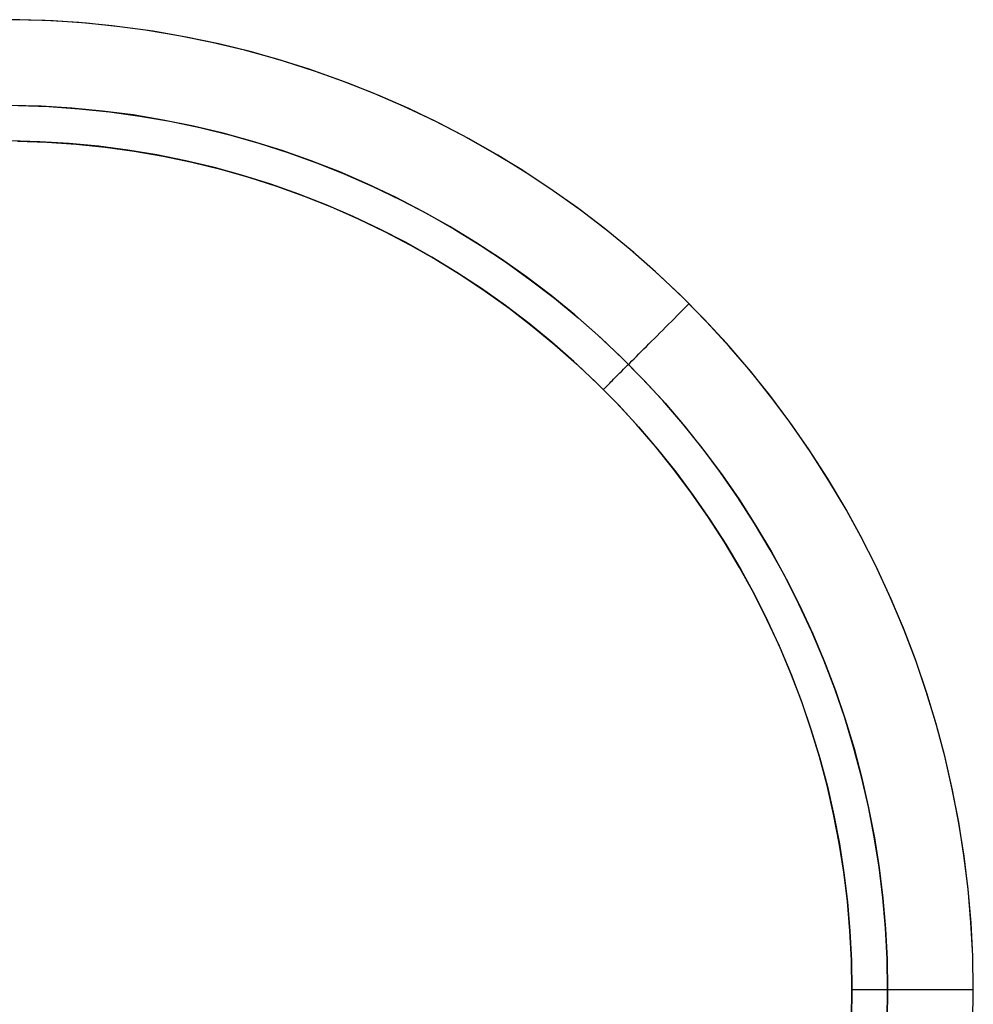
# Model space of a CAD drawing. Header units: millimetres. Extents: x -299 to -179, y 76 to 121.
# Tile 58 of 69: x -203.69 to -201.72, y 114.94 to 116.97. Entities that reach past the tile are written whole.
import ezdxf

# ---------------------------------------------------------------- set-up
doc = ezdxf.new("R2010")
doc.units = ezdxf.units.MM
doc.header["$MEASUREMENT"] = 0
doc.layers.add('Predefinito', color=7, linetype='Continuous', true_color=0x000000)

msp = doc.modelspace()

# ---------------------------------------------------------------- linework, layer by layer
at = {"layer": 'Predefinito'}
for p, q in [((-203.6896, 116.9652, -1.7014), (-203.7587, 116.9652, -1.7014)), ((-203.6374, 116.9636, -1), (-203.7068, 116.9654, -1)), ((-203.6206, 116.9628, -1.7014), (-203.6896, 116.9652, -1.7014)), ((-203.5681, 116.9594, -1), (-203.6374, 116.9636, -1)), ((-203.5518, 116.958, -1.7014), (-203.6206, 116.9628, -1.7014)), ((-203.499, 116.9527, -1), (-203.5681, 116.9594, -1)), ((-203.4831, 116.9509, -1.7014), (-203.5518, 116.958, -1.7014)), ((-203.4302, 116.9437, -1), (-203.499, 116.9527, -1)), ((-203.4147, 116.9414, -1.7014), (-203.4831, 116.9509, -1.7014)), ((-203.3617, 116.9323, -1), (-203.4302, 116.9437, -1)), ((-203.3467, 116.9295, -1.7014), (-203.4147, 116.9414, -1.7014)), ((-203.2936, 116.9186, -1), (-203.3617, 116.9323, -1)), ((-203.2791, 116.9153, -1.7014), (-203.3467, 116.9295, -1.7014)), ((-203.2261, 116.9024, -1), (-203.2936, 116.9186, -1)), ((-203.2121, 116.8988, -1.7014), (-203.2791, 116.9153, -1.7014)), ((-203.1592, 116.884, -1), (-203.2261, 116.9024, -1)), ((-203.1457, 116.88, -1.7014), (-203.2121, 116.8988, -1.7014)), ((-203.0929, 116.8632, -1), (-203.1592, 116.884, -1)), ((-203.0799, 116.8588, -1.7014), (-203.1457, 116.88, -1.7014)), ((-203.0275, 116.8402, -1), (-203.0929, 116.8632, -1)), ((-203.015, 116.8355, -1.7014), (-203.0799, 116.8588, -1.7014)), ((-202.9628, 116.8149, -1), (-203.0275, 116.8402, -1)), ((-202.9508, 116.8099, -1.7014), (-203.015, 116.8355, -1.7014)), ((-202.8991, 116.7873, -1), (-202.9628, 116.8149, -1)), ((-202.8876, 116.7821, -1.7014), (-202.9508, 116.8099, -1.7014)), ((-203.6451, 116.787, -1.0732), (-203.7083, 116.7886, -1.0732)), ((-203.6927, 116.7884, -1.6282), (-203.6298, 116.7862, -1.6282)), ((-203.5819, 116.7831, -1.0732), (-203.6451, 116.787, -1.0732)), ((-203.6298, 116.7862, -1.6282), (-203.567, 116.7819, -1.6282)), ((-203.5189, 116.7771, -1.0732), (-203.5819, 116.7831, -1.0732)), ((-203.567, 116.7819, -1.6282), (-203.5044, 116.7754, -1.6282)), ((-203.4561, 116.7689, -1.0732), (-203.5189, 116.7771, -1.0732)), ((-203.5044, 116.7754, -1.6282), (-203.4421, 116.7667, -1.6282)), ((-202.8363, 116.7576, -1), (-202.8991, 116.7873, -1)), ((-202.8254, 116.7521, -1.7014), (-202.8876, 116.7821, -1.7014)), ((-203.3937, 116.7585, -1.0732), (-203.4561, 116.7689, -1.0732)), ((-203.4421, 116.7667, -1.6282), (-203.3801, 116.7559, -1.6282)), ((-203.3317, 116.7459, -1.0732), (-203.3937, 116.7585, -1.0732)), ((-203.3801, 116.7559, -1.6282), (-203.3185, 116.743, -1.6282)), ((-202.7747, 116.7257, -1), (-202.8363, 116.7576, -1)), ((-203.2701, 116.7312, -1.0732), (-203.3317, 116.7459, -1.0732)), ((-203.3185, 116.743, -1.6282), (-203.2573, 116.7279, -1.6282)), ((-202.7643, 116.7201, -1.7014), (-202.8254, 116.7521, -1.7014)), ((-203.6482, 116.7138, -1.25), (-203.709, 116.7154, -1.25)), ((-203.6482, 116.7138, -1.4494), (-203.709, 116.7154, -1.4494)), ((-203.694, 116.7152, -1.4514), (-203.6336, 116.7131, -1.4514)), ((-203.5876, 116.7101, -1.25), (-203.6482, 116.7138, -1.25)), ((-203.5876, 116.7101, -1.4494), (-203.6482, 116.7138, -1.4494)), ((-203.6336, 116.7131, -1.4514), (-203.5733, 116.7089, -1.4514)), ((-203.2091, 116.7144, -1.0732), (-203.2701, 116.7312, -1.0732)), ((-203.2573, 116.7279, -1.6282), (-203.1968, 116.7107, -1.6282)), ((-203.1487, 116.6955, -1.0732), (-203.2091, 116.7144, -1.0732)), ((-202.7142, 116.6917, -1), (-202.7747, 116.7257, -1)), ((-202.7043, 116.6859, -1.7014), (-202.7643, 116.7201, -1.7014)), ((-203.5271, 116.7043, -1.25), (-203.5876, 116.7101, -1.25)), ((-203.5271, 116.7043, -1.4494), (-203.5876, 116.7101, -1.4494)), ((-203.5733, 116.7089, -1.4514), (-203.5132, 116.7027, -1.4514)), ((-203.4669, 116.6964, -1.25), (-203.5271, 116.7043, -1.25)), ((-203.4669, 116.6964, -1.4494), (-203.5271, 116.7043, -1.4494)), ((-203.5132, 116.7027, -1.4514), (-203.4534, 116.6944, -1.4514)), ((-203.407, 116.6865, -1.25), (-203.4669, 116.6964, -1.25)), ((-203.407, 116.6865, -1.4494), (-203.4669, 116.6964, -1.4494)), ((-203.4534, 116.6944, -1.4514), (-203.3939, 116.684, -1.4514)), ((-203.1968, 116.7107, -1.6282), (-203.1369, 116.6915, -1.6282)), ((-203.089, 116.6745, -1.0732), (-203.1487, 116.6955, -1.0732)), ((-202.6549, 116.6556, -1), (-202.7142, 116.6917, -1)), ((-203.3475, 116.6744, -1.25), (-203.407, 116.6865, -1.25)), ((-203.3475, 116.6744, -1.4494), (-203.407, 116.6865, -1.4494)), ((-203.3939, 116.684, -1.4514), (-203.3347, 116.6716, -1.4514)), ((-203.2884, 116.6603, -1.25), (-203.3475, 116.6744, -1.25)), ((-203.2884, 116.6603, -1.4494), (-203.3475, 116.6744, -1.4494)), ((-203.3347, 116.6716, -1.4514), (-203.2761, 116.6571, -1.4514)), ((-203.1369, 116.6915, -1.6282), (-203.0776, 116.6702, -1.6282)), ((-203.0301, 116.6514, -1.0732), (-203.089, 116.6745, -1.0732)), ((-202.6455, 116.6497, -1.7014), (-202.7043, 116.6859, -1.7014)), ((-203.2298, 116.6442, -1.25), (-203.2884, 116.6603, -1.25)), ((-203.2298, 116.6442, -1.4494), (-203.2884, 116.6603, -1.4494)), ((-203.2761, 116.6571, -1.4514), (-203.218, 116.6406, -1.4514)), ((-203.0776, 116.6702, -1.6282), (-203.0192, 116.6469, -1.6282)), ((-202.972, 116.6263, -1.0732), (-203.0301, 116.6514, -1.0732)), ((-202.5968, 116.6175, -1), (-202.6549, 116.6556, -1)), ((-203.1718, 116.626, -1.25), (-203.2298, 116.6442, -1.25)), ((-203.1718, 116.626, -1.4494), (-203.2298, 116.6442, -1.4494)), ((-203.218, 116.6406, -1.4514), (-203.1605, 116.6222, -1.4514)), ((-203.0192, 116.6469, -1.6282), (-202.9616, 116.6215, -1.6282)), ((-202.588, 116.6114, -1.7014), (-202.6455, 116.6497, -1.7014)), ((-203.1145, 116.6058, -1.25), (-203.1718, 116.626, -1.25)), ((-203.1145, 116.6058, -1.4494), (-203.1718, 116.626, -1.4494)), ((-203.1605, 116.6222, -1.4514), (-203.1036, 116.6017, -1.4514)), ((-202.9148, 116.5992, -1.0732), (-202.972, 116.6263, -1.0732)), ((-202.9616, 116.6215, -1.6282), (-202.9049, 116.5942, -1.6282)), ((-202.5402, 116.5773, -1), (-202.5968, 116.6175, -1)), ((-202.5319, 116.5712, -1.7014), (-202.588, 116.6114, -1.7014)), ((-203.058, 116.5837, -1.25), (-203.1145, 116.6058, -1.25)), ((-203.058, 116.5837, -1.4494), (-203.1145, 116.6058, -1.4494)), ((-203.1036, 116.6017, -1.4514), (-203.0475, 116.5793, -1.4514)), ((-202.8586, 116.5701, -1.0732), (-202.9148, 116.5992, -1.0732)), ((-202.9049, 116.5942, -1.6282), (-202.8491, 116.565, -1.6282)), ((-203.0022, 116.5596, -1.25), (-203.058, 116.5837, -1.25)), ((-203.0022, 116.5596, -1.4494), (-203.058, 116.5837, -1.4494)), ((-203.0475, 116.5793, -1.4514), (-202.9922, 116.555, -1.4514)), ((-202.8034, 116.5391, -1.0732), (-202.8586, 116.5701, -1.0732)), ((-202.485, 116.5353, -1), (-202.5402, 116.5773, -1)), ((-202.4772, 116.5291, -1.7014), (-202.5319, 116.5712, -1.7014)), ((-202.9473, 116.5336, -1.25), (-203.0022, 116.5596, -1.25)), ((-202.9473, 116.5336, -1.4494), (-203.0022, 116.5596, -1.4494)), ((-202.9922, 116.555, -1.4514), (-202.9378, 116.5288, -1.4514)), ((-202.8491, 116.565, -1.6282), (-202.7944, 116.5338, -1.6282)), ((-202.8934, 116.5057, -1.25), (-202.9473, 116.5336, -1.25)), ((-202.8934, 116.5057, -1.4494), (-202.9473, 116.5336, -1.4494)), ((-202.7494, 116.5062, -1.0732), (-202.8034, 116.5391, -1.0732)), ((-202.7944, 116.5338, -1.6282), (-202.7409, 116.5008, -1.6282)), ((-202.4312, 116.4913, -1), (-202.485, 116.5353, -1)), ((-202.9378, 116.5288, -1.4514), (-202.8843, 116.5007, -1.4514)), ((-202.424, 116.4851, -1.7014), (-202.4772, 116.5291, -1.7014)), ((-202.8404, 116.4759, -1.25), (-202.8934, 116.5057, -1.25)), ((-202.8404, 116.4759, -1.4494), (-202.8934, 116.5057, -1.4494)), ((-202.8843, 116.5007, -1.4514), (-202.8318, 116.4708, -1.4514)), ((-202.6965, 116.4714, -1.0732), (-202.7494, 116.5062, -1.0732)), ((-202.7409, 116.5008, -1.6282), (-202.6885, 116.4659, -1.6282)), ((-202.379, 116.4455, -1), (-202.4312, 116.4913, -1)), ((-202.7885, 116.4443, -1.25), (-202.8404, 116.4759, -1.25)), ((-202.7885, 116.4443, -1.4494), (-202.8404, 116.4759, -1.4494)), ((-202.8318, 116.4708, -1.4514), (-202.7804, 116.4391, -1.4514)), ((-202.6448, 116.4349, -1.0732), (-202.6965, 116.4714, -1.0732)), ((-202.3723, 116.4394, -1.7014), (-202.424, 116.4851, -1.7014)), ((-202.6885, 116.4659, -1.6282), (-202.6373, 116.4293, -1.6282)), ((-202.7378, 116.411, -1.25), (-202.7885, 116.4443, -1.25)), ((-202.7378, 116.411, -1.4494), (-202.7885, 116.4443, -1.4494)), ((-202.7804, 116.4391, -1.4514), (-202.73, 116.4057, -1.4514)), ((-202.5945, 116.3965, -1.0732), (-202.6448, 116.4349, -1.0732)), ((-202.6373, 116.4293, -1.6282), (-202.5874, 116.3909, -1.6282)), ((-202.3285, 116.398, -1), (-202.379, 116.4455, -1)), ((-202.3222, 116.3918, -1.7014), (-202.3723, 116.4394, -1.7014)), ((-202.6882, 116.3759, -1.25), (-202.7378, 116.411, -1.25)), ((-202.6882, 116.3759, -1.4494), (-202.7378, 116.411, -1.4494)), ((-202.73, 116.4057, -1.4514), (-202.6809, 116.3705, -1.4514)), ((-202.5455, 116.3565, -1.0732), (-202.5945, 116.3965, -1.0732)), ((-202.5874, 116.3909, -1.6282), (-202.5389, 116.3508, -1.6282)), ((-202.2796, 116.3487, -1), (-202.3285, 116.398, -1)), ((-202.2738, 116.3426, -1.7014), (-202.3222, 116.3918, -1.7014)), ((-202.6399, 116.3391, -1.25), (-202.6882, 116.3759, -1.25)), ((-202.6399, 116.3391, -1.4494), (-202.6882, 116.3759, -1.4494)), ((-202.6809, 116.3705, -1.4514), (-202.6331, 116.3337, -1.4514)), ((-202.328, 116.3616, -1.0014), (-202.3219, 116.3677, -1.0006)), ((-202.328, 116.3616, -1.7), (-202.3219, 116.3677, -1.7008)), ((-202.3219, 116.3677, -1.0006), (-202.3157, 116.3739, -1.0002)), ((-202.3219, 116.3677, -1.7008), (-202.3157, 116.3739, -1.7013)), ((-202.3157, 116.3739, -1.0002), (-202.3095, 116.3801, -1)), ((-202.3157, 116.3739, -1.7013), (-202.3095, 116.3801, -1.7014)), ((-202.4979, 116.3147, -1.0732), (-202.5455, 116.3565, -1.0732)), ((-202.5389, 116.3508, -1.6282), (-202.4918, 116.3091, -1.6282)), ((-202.3463, 116.3433, -1.0055), (-202.3402, 116.3494, -1.0038)), ((-202.3463, 116.3433, -1.6959), (-202.3402, 116.3494, -1.6976)), ((-202.3402, 116.3494, -1.0038), (-202.3342, 116.3555, -1.0024)), ((-202.3402, 116.3494, -1.6976), (-202.3342, 116.3555, -1.699)), ((-202.3342, 116.3555, -1.0024), (-202.328, 116.3616, -1.0014)), ((-202.3342, 116.3555, -1.699), (-202.328, 116.3616, -1.7)), ((-202.2325, 116.2977, -1), (-202.2796, 116.3487, -1)), ((-202.5928, 116.3006, -1.25), (-202.6399, 116.3391, -1.25)), ((-202.5928, 116.3006, -1.4494), (-202.6399, 116.3391, -1.4494)), ((-202.6331, 116.3337, -1.4514), (-202.5865, 116.2952, -1.4514)), ((-202.3642, 116.3254, -1.0122), (-202.3583, 116.3313, -1.0097)), ((-202.3642, 116.3254, -1.6892), (-202.3583, 116.3313, -1.6917)), ((-202.3583, 116.3313, -1.0097), (-202.3523, 116.3373, -1.0074)), ((-202.3583, 116.3313, -1.6917), (-202.3523, 116.3373, -1.694)), ((-202.3523, 116.3373, -1.0074), (-202.3463, 116.3433, -1.0055)), ((-202.3523, 116.3373, -1.694), (-202.3463, 116.3433, -1.6959)), ((-202.2271, 116.2917, -1.7014), (-202.2738, 116.3426, -1.7014)), ((-202.4518, 116.2713, -1.0732), (-202.4979, 116.3147, -1.0732)), ((-202.4918, 116.3091, -1.6282), (-202.4461, 116.2657, -1.6282)), ((-202.3871, 116.3026, -1.0253), (-202.3815, 116.3082, -1.0216)), ((-202.3871, 116.3026, -1.6761), (-202.3815, 116.3082, -1.6798)), ((-202.3815, 116.3082, -1.0216), (-202.3758, 116.3138, -1.0182)), ((-202.3815, 116.3082, -1.6798), (-202.3758, 116.3138, -1.6832)), ((-202.3758, 116.3138, -1.0182), (-202.37, 116.3196, -1.0151)), ((-202.3758, 116.3138, -1.6832), (-202.37, 116.3196, -1.6863)), ((-202.37, 116.3196, -1.0151), (-202.3642, 116.3254, -1.0122)), ((-202.37, 116.3196, -1.6863), (-202.3642, 116.3254, -1.6892)), ((-202.5472, 116.2605, -1.25), (-202.5928, 116.3006, -1.25)), ((-202.5472, 116.2605, -1.4494), (-202.5928, 116.3006, -1.4494)), ((-202.5865, 116.2952, -1.4514), (-202.5413, 116.2551, -1.4514)), ((-202.4084, 116.2812, -1.0427), (-202.4032, 116.2864, -1.038)), ((-202.4084, 116.2812, -1.6587), (-202.4032, 116.2864, -1.6634)), ((-202.4032, 116.2864, -1.038), (-202.3979, 116.2917, -1.0335)), ((-202.4032, 116.2864, -1.6634), (-202.3979, 116.2917, -1.6679)), ((-202.3979, 116.2917, -1.0335), (-202.3926, 116.2971, -1.0293)), ((-202.3979, 116.2917, -1.6679), (-202.3926, 116.2971, -1.6722)), ((-202.3926, 116.2971, -1.0293), (-202.3871, 116.3026, -1.0253)), ((-202.3926, 116.2971, -1.6722), (-202.3871, 116.3026, -1.6761)), ((-202.1871, 116.2451, -1), (-202.2325, 116.2977, -1)), ((-202.1823, 116.2392, -1.7014), (-202.2271, 116.2917, -1.7014)), ((-202.4073, 116.2264, -1.0732), (-202.4518, 116.2713, -1.0732)), ((-202.4461, 116.2657, -1.6282), (-202.402, 116.2209, -1.6282)), ((-202.4279, 116.2618, -1.0642), (-202.4232, 116.2664, -1.0585)), ((-202.4279, 116.2618, -1.6372), (-202.4232, 116.2664, -1.6429)), ((-202.4232, 116.2664, -1.0585), (-202.4184, 116.2712, -1.053)), ((-202.4232, 116.2664, -1.6429), (-202.4184, 116.2712, -1.6484)), ((-202.4184, 116.2712, -1.053), (-202.4135, 116.2761, -1.0477)), ((-202.4184, 116.2712, -1.6484), (-202.4135, 116.2761, -1.6537)), ((-202.4135, 116.2761, -1.0477), (-202.4084, 116.2812, -1.0427)), ((-202.4135, 116.2761, -1.6537), (-202.4084, 116.2812, -1.6587)), ((-202.5029, 116.2189, -1.25), (-202.5472, 116.2605, -1.25)), ((-202.5029, 116.2189, -1.4494), (-202.5472, 116.2605, -1.4494)), ((-202.5413, 116.2551, -1.4514), (-202.4975, 116.2135, -1.4514)), ((-202.445, 116.2446, -1.0893), (-202.4409, 116.2487, -1.0827)), ((-202.445, 116.2446, -1.6121), (-202.4409, 116.2487, -1.6187)), ((-202.4409, 116.2487, -1.0827), (-202.4367, 116.2529, -1.0763)), ((-202.4409, 116.2487, -1.6187), (-202.4367, 116.2529, -1.6251)), ((-202.4367, 116.2529, -1.0763), (-202.4324, 116.2572, -1.0702)), ((-202.4367, 116.2529, -1.6251), (-202.4324, 116.2572, -1.6313)), ((-202.4324, 116.2572, -1.0702), (-202.4279, 116.2618, -1.0642)), ((-202.4324, 116.2572, -1.6313), (-202.4279, 116.2618, -1.6372)), ((-202.1436, 116.191, -1), (-202.1871, 116.2451, -1)), ((-202.4657, 116.2239, -1.1326), (-202.4627, 116.2269, -1.125)), ((-202.4657, 116.2239, -1.5688), (-202.4627, 116.2269, -1.5764)), ((-202.4627, 116.2269, -1.125), (-202.4595, 116.2301, -1.1175)), ((-202.4627, 116.2269, -1.5764), (-202.4595, 116.2301, -1.5839)), ((-202.4595, 116.2301, -1.1175), (-202.4561, 116.2335, -1.1102)), ((-202.4595, 116.2301, -1.5839), (-202.4561, 116.2335, -1.5912)), ((-202.4561, 116.2335, -1.1102), (-202.4526, 116.237, -1.103)), ((-202.4561, 116.2335, -1.5912), (-202.4526, 116.237, -1.5984)), ((-202.4526, 116.237, -1.103), (-202.4489, 116.2407, -1.0961)), ((-202.4526, 116.237, -1.5984), (-202.4489, 116.2407, -1.6053)), ((-202.4489, 116.2407, -1.0961), (-202.445, 116.2446, -1.0893)), ((-202.4489, 116.2407, -1.6053), (-202.445, 116.2446, -1.6121)), ((-202.3643, 116.1799, -1.0732), (-202.4073, 116.2264, -1.0732)), ((-202.1392, 116.1853, -1.7014), (-202.1823, 116.2392, -1.7014)), ((-202.4602, 116.1758, -1.25), (-202.5029, 116.2189, -1.25)), ((-202.4602, 116.1758, -1.4494), (-202.5029, 116.2189, -1.4494)), ((-202.4975, 116.2135, -1.4514), (-202.4551, 116.1704, -1.4514)), ((-202.4854, 116.2042, -1.2239), (-202.4846, 116.205, -1.2152)), ((-202.4854, 116.2042, -1.4775), (-202.4846, 116.205, -1.4862)), ((-202.4846, 116.205, -1.2152), (-202.4837, 116.2059, -1.2066)), ((-202.4846, 116.205, -1.4862), (-202.4837, 116.2059, -1.4948)), ((-202.4837, 116.2059, -1.2066), (-202.4825, 116.2071, -1.198)), ((-202.4837, 116.2059, -1.4948), (-202.4825, 116.2071, -1.5034)), ((-202.4825, 116.2071, -1.198), (-202.4811, 116.2085, -1.1895)), ((-202.4825, 116.2071, -1.5034), (-202.4811, 116.2085, -1.5119)), ((-202.4811, 116.2085, -1.1895), (-202.4795, 116.2101, -1.1811)), ((-202.4811, 116.2085, -1.5119), (-202.4795, 116.2101, -1.5203)), ((-202.4795, 116.2101, -1.1811), (-202.4777, 116.2119, -1.1727)), ((-202.4795, 116.2101, -1.5203), (-202.4777, 116.2119, -1.5287)), ((-202.4777, 116.2119, -1.1727), (-202.4757, 116.2139, -1.1645)), ((-202.4777, 116.2119, -1.5287), (-202.4757, 116.2139, -1.5369)), ((-202.4757, 116.2139, -1.1645), (-202.4735, 116.2161, -1.1563)), ((-202.4757, 116.2139, -1.5369), (-202.4735, 116.2161, -1.5451)), ((-202.4735, 116.2161, -1.1563), (-202.4711, 116.2185, -1.1483)), ((-202.4735, 116.2161, -1.5451), (-202.4711, 116.2185, -1.5531)), ((-202.4711, 116.2185, -1.1483), (-202.4685, 116.2211, -1.1404)), ((-202.4711, 116.2185, -1.5531), (-202.4685, 116.2211, -1.561)), ((-202.4685, 116.2211, -1.1404), (-202.4657, 116.2239, -1.1326)), ((-202.4685, 116.2211, -1.561), (-202.4657, 116.2239, -1.5688)), ((-202.402, 116.2209, -1.6282), (-202.3595, 116.1745, -1.6282)), ((-202.4864, 116.2032, -1.25), (-202.4863, 116.2034, -1.2413)), ((-202.4864, 116.2032, -1.4514), (-202.4863, 116.2034, -1.4601)), ((-202.4863, 116.2034, -1.2413), (-202.4859, 116.2037, -1.2326)), ((-202.4863, 116.2034, -1.4601), (-202.4859, 116.2037, -1.4688)), ((-202.4859, 116.2037, -1.2326), (-202.4854, 116.2042, -1.2239)), ((-202.4859, 116.2037, -1.4688), (-202.4854, 116.2042, -1.4775)), ((-202.1021, 116.1354, -1), (-202.1436, 116.191, -1)), ((-202.098, 116.1298, -1.7014), (-202.1392, 116.1853, -1.7014)), ((-202.4189, 116.1312, -1.25), (-202.4602, 116.1758, -1.25)), ((-202.4189, 116.1312, -1.4494), (-202.4602, 116.1758, -1.4494)), ((-202.4551, 116.1704, -1.4514), (-202.4143, 116.1259, -1.4514)), ((-202.323, 116.132, -1.0732), (-202.3643, 116.1799, -1.0732)), ((-202.3595, 116.1745, -1.6282), (-202.3185, 116.1266, -1.6282)), ((-202.3793, 116.0852, -1.25), (-202.4189, 116.1312, -1.25)), ((-202.3793, 116.0852, -1.4494), (-202.4189, 116.1312, -1.4494)), ((-202.4143, 116.1259, -1.4514), (-202.375, 116.08, -1.4514)), ((-202.2833, 116.0827, -1.0732), (-202.323, 116.132, -1.0732)), ((-202.3185, 116.1266, -1.6282), (-202.2793, 116.0774, -1.6282)), ((-202.0624, 116.0784, -1), (-202.1021, 116.1354, -1)), ((-202.0588, 116.073, -1.7014), (-202.098, 116.1298, -1.7014)), ((-202.3412, 116.0378, -1.25), (-202.3793, 116.0852, -1.25)), ((-202.3412, 116.0378, -1.4494), (-202.3793, 116.0852, -1.4494)), ((-202.2454, 116.032, -1.0732), (-202.2833, 116.0827, -1.0732)), ((-202.375, 116.08, -1.4514), (-202.3373, 116.0328, -1.4514)), ((-202.2793, 116.0774, -1.6282), (-202.2418, 116.0269, -1.6282)), ((-202.0248, 116.0201, -1), (-202.0624, 116.0784, -1)), ((-202.0216, 116.0149, -1.7014), (-202.0588, 116.073, -1.7014)), ((-202.3048, 115.9892, -1.25), (-202.3412, 116.0378, -1.25)), ((-202.3048, 115.9892, -1.4494), (-202.3412, 116.0378, -1.4494)), ((-202.3373, 116.0328, -1.4514), (-202.3013, 115.9843, -1.4514)), ((-202.2093, 115.98, -1.0732), (-202.2454, 116.032, -1.0732)), ((-202.2418, 116.0269, -1.6282), (-202.206, 115.9751, -1.6282)), ((-201.9892, 115.9604, -1), (-202.0248, 116.0201, -1)), ((-201.9864, 115.9555, -1.7014), (-202.0216, 116.0149, -1.7014)), ((-202.2701, 115.9393, -1.25), (-202.3048, 115.9892, -1.25)), ((-202.2701, 115.9393, -1.4494), (-202.3048, 115.9892, -1.4494)), ((-202.3013, 115.9843, -1.4514), (-202.267, 115.9346, -1.4514)), ((-202.175, 115.9268, -1.0732), (-202.2093, 115.98, -1.0732)), ((-202.206, 115.9751, -1.6282), (-202.1721, 115.9221, -1.6282)), ((-201.9557, 115.8996, -1), (-201.9892, 115.9604, -1)), ((-201.9532, 115.8949, -1.7014), (-201.9864, 115.9555, -1.7014)), ((-202.2372, 115.8882, -1.25), (-202.2701, 115.9393, -1.25)), ((-202.2372, 115.8882, -1.4494), (-202.2701, 115.9393, -1.4494)), ((-202.267, 115.9346, -1.4514), (-202.2344, 115.8837, -1.4514)), ((-202.1426, 115.8725, -1.0732), (-202.175, 115.9268, -1.0732)), ((-202.1721, 115.9221, -1.6282), (-202.14, 115.868, -1.6282)), ((-202.2061, 115.8361, -1.25), (-202.2372, 115.8882, -1.25)), ((-202.2061, 115.8361, -1.4494), (-202.2372, 115.8882, -1.4494)), ((-202.2344, 115.8837, -1.4514), (-202.2036, 115.8317, -1.4514)), ((-201.9244, 115.8377, -1), (-201.9557, 115.8996, -1)), ((-201.9222, 115.8332, -1.7014), (-201.9532, 115.8949, -1.7014)), ((-202.112, 115.8171, -1.0732), (-202.1426, 115.8725, -1.0732)), ((-202.14, 115.868, -1.6282), (-202.1098, 115.8127, -1.6282)), ((-202.1768, 115.7829, -1.25), (-202.2061, 115.8361, -1.25)), ((-202.1768, 115.7829, -1.4494), (-202.2061, 115.8361, -1.4494)), ((-202.2036, 115.8317, -1.4514), (-202.1746, 115.7787, -1.4514)), ((-201.8952, 115.7747, -1), (-201.9244, 115.8377, -1)), ((-201.8933, 115.7705, -1.7014), (-201.9222, 115.8332, -1.7014)), ((-202.0835, 115.7606, -1.0732), (-202.112, 115.8171, -1.0732)), ((-202.1098, 115.8127, -1.6282), (-202.0815, 115.7565, -1.6282)), ((-202.1494, 115.7287, -1.25), (-202.1768, 115.7829, -1.25)), ((-202.1494, 115.7287, -1.4494), (-202.1768, 115.7829, -1.4494)), ((-202.1746, 115.7787, -1.4514), (-202.1475, 115.7247, -1.4514)), ((-202.0569, 115.7032, -1.0732), (-202.0835, 115.7606, -1.0732)), ((-201.8682, 115.7107, -1), (-201.8952, 115.7747, -1)), ((-201.8666, 115.7068, -1.7014), (-201.8933, 115.7705, -1.7014)), ((-202.0815, 115.7565, -1.6282), (-202.0552, 115.6993, -1.6282)), ((-202.1238, 115.6735, -1.25), (-202.1494, 115.7287, -1.25)), ((-202.1238, 115.6735, -1.4494), (-202.1494, 115.7287, -1.4494)), ((-202.1475, 115.7247, -1.4514), (-202.1222, 115.6699, -1.4514)), ((-202.0323, 115.6449, -1.0732), (-202.0569, 115.7032, -1.0732)), ((-202.0552, 115.6993, -1.6282), (-202.0308, 115.6413, -1.6282)), ((-201.8435, 115.6459, -1), (-201.8682, 115.7107, -1)), ((-201.8422, 115.6423, -1.7014), (-201.8666, 115.7068, -1.7014)), ((-202.1002, 115.6176, -1.25), (-202.1238, 115.6735, -1.25)), ((-202.1002, 115.6176, -1.4494), (-202.1238, 115.6735, -1.4494)), ((-202.1222, 115.6699, -1.4514), (-202.0988, 115.6142, -1.4514)), ((-202.0097, 115.5857, -1.0732), (-202.0323, 115.6449, -1.0732)), ((-202.0308, 115.6413, -1.6282), (-202.0085, 115.5825, -1.6282)), ((-201.821, 115.5802, -1), (-201.8435, 115.6459, -1)), ((-201.8199, 115.5769, -1.7014), (-201.8422, 115.6423, -1.7014)), ((-202.0785, 115.5608, -1.25), (-202.1002, 115.6176, -1.25)), ((-202.0785, 115.5608, -1.4494), (-202.1002, 115.6176, -1.4494)), ((-202.0988, 115.6142, -1.4514), (-202.0774, 115.5577, -1.4514)), ((-201.9892, 115.5258, -1.0732), (-202.0097, 115.5857, -1.0732)), ((-202.0085, 115.5825, -1.6282), (-201.9882, 115.5229, -1.6282)), ((-201.8008, 115.5138, -1), (-201.821, 115.5802, -1)), ((-201.8, 115.5108, -1.7014), (-201.8199, 115.5769, -1.7014)), ((-202.0589, 115.5033, -1.25), (-202.0785, 115.5608, -1.25)), ((-202.0589, 115.5033, -1.4494), (-202.0785, 115.5608, -1.4494)), ((-202.0774, 115.5577, -1.4514), (-202.058, 115.5005, -1.4514)), ((-201.9708, 115.4653, -1.0732), (-201.9892, 115.5258, -1.0732)), ((-201.9882, 115.5229, -1.6282), (-201.97, 115.4626, -1.6282)), ((-202.0412, 115.4452, -1.25), (-202.0589, 115.5033, -1.25)), ((-202.0412, 115.4452, -1.4494), (-202.0589, 115.5033, -1.4494)), ((-202.058, 115.5005, -1.4514), (-202.0405, 115.4427, -1.4514)), ((-201.7829, 115.4467, -1), (-201.8008, 115.5138, -1)), ((-201.7823, 115.4441, -1.7014), (-201.8, 115.5108, -1.7014)), ((-201.9545, 115.4041, -1.0732), (-201.9708, 115.4653, -1.0732)), ((-201.97, 115.4626, -1.6282), (-201.9539, 115.4018, -1.6282)), ((-202.0256, 115.3865, -1.25), (-202.0412, 115.4452, -1.25)), ((-202.0256, 115.3865, -1.4494), (-202.0412, 115.4452, -1.4494)), ((-202.0405, 115.4427, -1.4514), (-202.025, 115.3843, -1.4514)), ((-201.7674, 115.379, -1), (-201.7829, 115.4467, -1)), ((-201.7669, 115.3768, -1.7014), (-201.7823, 115.4441, -1.7014)), ((-201.9403, 115.3425, -1.0732), (-201.9545, 115.4041, -1.0732)), ((-201.9539, 115.4018, -1.6282), (-201.9399, 115.3404, -1.6282)), ((-202.012, 115.3273, -1.25), (-202.0256, 115.3865, -1.25)), ((-202.012, 115.3273, -1.4494), (-202.0256, 115.3865, -1.4494)), ((-202.025, 115.3843, -1.4514), (-202.0116, 115.3254, -1.4514)), ((-201.7542, 115.3108, -1), (-201.7674, 115.379, -1)), ((-201.7539, 115.309, -1.7014), (-201.7669, 115.3768, -1.7014)), ((-201.9283, 115.2803, -1.0732), (-201.9403, 115.3425, -1.0732)), ((-201.9399, 115.3404, -1.6282), (-201.928, 115.2786, -1.6282)), ((-202.0005, 115.2677, -1.25), (-202.012, 115.3273, -1.25)), ((-202.0005, 115.2677, -1.4494), (-202.012, 115.3273, -1.4494)), ((-202.0116, 115.3254, -1.4514), (-202.0002, 115.266, -1.4514)), ((-201.7434, 115.2423, -1), (-201.7542, 115.3108, -1)), ((-201.7432, 115.2408, -1.7014), (-201.7539, 115.309, -1.7014)), ((-201.9185, 115.2178, -1.0732), (-201.9283, 115.2803, -1.0732)), ((-201.928, 115.2786, -1.6282), (-201.9183, 115.2164, -1.6282)), ((-201.991, 115.2077, -1.25), (-202.0005, 115.2677, -1.25)), ((-201.991, 115.2077, -1.4494), (-202.0005, 115.2677, -1.4494)), ((-202.0002, 115.266, -1.4514), (-201.9908, 115.2063, -1.4514)), ((-201.735, 115.1734, -1), (-201.7434, 115.2423, -1)), ((-201.7349, 115.1722, -1.7014), (-201.7432, 115.2408, -1.7014)), ((-201.9108, 115.155, -1.0732), (-201.9185, 115.2178, -1.0732)), ((-201.9183, 115.2164, -1.6282), (-201.9107, 115.1539, -1.6282)), ((-201.9836, 115.1474, -1.25), (-201.991, 115.2077, -1.25)), ((-201.9836, 115.1474, -1.4494), (-201.991, 115.2077, -1.4494)), ((-201.9908, 115.2063, -1.4514), (-201.9835, 115.1464, -1.4514)), ((-201.729, 115.1042, -1), (-201.735, 115.1734, -1)), ((-201.7289, 115.1034, -1.7014), (-201.7349, 115.1722, -1.7014)), ((-201.9053, 115.0919, -1.0732), (-201.9108, 115.155, -1.0732)), ((-201.9107, 115.1539, -1.6282), (-201.9053, 115.0912, -1.6282)), ((-201.9784, 115.0869, -1.25), (-201.9836, 115.1474, -1.25)), ((-201.9784, 115.0869, -1.4494), (-201.9836, 115.1474, -1.4494)), ((-201.9835, 115.1464, -1.4514), (-201.9783, 115.0862, -1.4514)), ((-201.902, 115.0287, -1.0732), (-201.9053, 115.0919, -1.0732)), ((-201.9053, 115.0912, -1.6282), (-201.902, 115.0284, -1.6282)), ((-201.7254, 115.0349, -1), (-201.729, 115.1042, -1)), ((-201.7254, 115.0345, -1.7014), (-201.7289, 115.1034, -1.7014)), ((-201.9752, 115.0262, -1.25), (-201.9784, 115.0869, -1.25)), ((-201.9752, 115.0262, -1.4494), (-201.9784, 115.0869, -1.4494)), ((-201.9783, 115.0862, -1.4514), (-201.9752, 115.0259, -1.4514)), ((-201.9009, 114.9655, -1.0732), (-201.902, 115.0287, -1.0732)), ((-201.902, 115.0284, -1.6282), (-201.9009, 114.9655, -1.6282)), ((-201.7242, 114.9655, -1), (-201.7254, 115.0349, -1)), ((-201.7242, 114.9655, -1.7014), (-201.7254, 115.0345, -1.7014)), ((-201.9742, 114.9655, -1.25), (-201.9752, 115.0262, -1.25)), ((-201.9742, 114.9655, -1.4494), (-201.9752, 115.0262, -1.4494)), ((-201.9752, 115.0259, -1.4514), (-201.9742, 114.9655, -1.4514)), ((-201.9742, 114.9655, -1.4514), (-201.9752, 114.905, -1.4514)), ((-201.9752, 114.9047, -1.25), (-201.9742, 114.9655, -1.25)), ((-201.9752, 114.9047, -1.4494), (-201.9742, 114.9655, -1.4494)), ((-201.9742, 114.9655, -1.4514), (-201.9742, 114.9655, -1.25)), ((-201.9742, 114.9655, -1.25), (-201.974, 114.9655, -1.2413)), ((-201.9742, 114.9655, -1.4514), (-201.974, 114.9655, -1.4601)), ((-201.974, 114.9655, -1.2413), (-201.9736, 114.9655, -1.2326)), ((-201.974, 114.9655, -1.4601), (-201.9736, 114.9655, -1.4688)), ((-201.9736, 114.9655, -1.2326), (-201.9728, 114.9655, -1.2239)), ((-201.9736, 114.9655, -1.4688), (-201.9728, 114.9655, -1.4775)), ((-201.9728, 114.9655, -1.2239), (-201.9717, 114.9655, -1.2152)), ((-201.9728, 114.9655, -1.4775), (-201.9717, 114.9655, -1.4862)), ((-201.9717, 114.9655, -1.2152), (-201.9704, 114.9655, -1.2066)), ((-201.9717, 114.9655, -1.4862), (-201.9704, 114.9655, -1.4948)), ((-201.9704, 114.9655, -1.2066), (-201.9687, 114.9655, -1.198)), ((-201.9704, 114.9655, -1.4948), (-201.9687, 114.9655, -1.5034)), ((-201.9687, 114.9655, -1.198), (-201.9667, 114.9655, -1.1895)), ((-201.9687, 114.9655, -1.5034), (-201.9667, 114.9655, -1.5119)), ((-201.9667, 114.9655, -1.1895), (-201.9645, 114.9655, -1.1811)), ((-201.9667, 114.9655, -1.5119), (-201.9645, 114.9655, -1.5203)), ((-201.9645, 114.9655, -1.1811), (-201.9619, 114.9655, -1.1727)), ((-201.9645, 114.9655, -1.5203), (-201.9619, 114.9655, -1.5287)), ((-201.9619, 114.9655, -1.1727), (-201.9591, 114.9655, -1.1645)), ((-201.9619, 114.9655, -1.5287), (-201.9591, 114.9655, -1.5369)), ((-201.9591, 114.9655, -1.1645), (-201.956, 114.9655, -1.1563)), ((-201.9591, 114.9655, -1.5369), (-201.956, 114.9655, -1.5451)), ((-201.956, 114.9655, -1.1563), (-201.9525, 114.9655, -1.1483)), ((-201.956, 114.9655, -1.5451), (-201.9525, 114.9655, -1.5531)), ((-201.9525, 114.9655, -1.1483), (-201.9489, 114.9655, -1.1404)), ((-201.9525, 114.9655, -1.5531), (-201.9489, 114.9655, -1.561)), ((-201.9489, 114.9655, -1.1404), (-201.9449, 114.9655, -1.1326)), ((-201.9489, 114.9655, -1.561), (-201.9449, 114.9655, -1.5688)), ((-201.9449, 114.9655, -1.1326), (-201.9407, 114.9655, -1.125)), ((-201.9449, 114.9655, -1.5688), (-201.9407, 114.9655, -1.5764)), ((-201.9407, 114.9655, -1.125), (-201.9362, 114.9655, -1.1175)), ((-201.9407, 114.9655, -1.5764), (-201.9362, 114.9655, -1.5839)), ((-201.9362, 114.9655, -1.1175), (-201.9314, 114.9655, -1.1102)), ((-201.9362, 114.9655, -1.5839), (-201.9314, 114.9655, -1.5912)), ((-201.9314, 114.9655, -1.1102), (-201.9264, 114.9655, -1.1031)), ((-201.9314, 114.9655, -1.5912), (-201.9264, 114.9655, -1.5984)), ((-201.9264, 114.9655, -1.1031), (-201.9212, 114.9655, -1.0961)), ((-201.9264, 114.9655, -1.5984), (-201.9212, 114.9655, -1.6053)), ((-201.9212, 114.9655, -1.0961), (-201.9157, 114.9655, -1.0893)), ((-201.9212, 114.9655, -1.6053), (-201.9157, 114.9655, -1.6121)), ((-201.9157, 114.9655, -1.0893), (-201.9099, 114.9655, -1.0827)), ((-201.9157, 114.9655, -1.6121), (-201.9099, 114.9655, -1.6187)), ((-201.9099, 114.9655, -1.0827), (-201.904, 114.9655, -1.0763)), ((-201.9099, 114.9655, -1.6187), (-201.904, 114.9655, -1.6251)), ((-201.904, 114.9655, -1.0763), (-201.8978, 114.9655, -1.0702)), ((-201.904, 114.9655, -1.6251), (-201.8978, 114.9655, -1.6312)), ((-201.902, 114.9022, -1.0732), (-201.9009, 114.9655, -1.0732)), ((-201.9009, 114.9655, -1.6282), (-201.902, 114.9025, -1.6282)), ((-201.8978, 114.9655, -1.0702), (-201.8914, 114.9655, -1.0642)), ((-201.8978, 114.9655, -1.6312), (-201.8914, 114.9655, -1.6372)), ((-201.8914, 114.9655, -1.0642), (-201.8849, 114.9655, -1.0585)), ((-201.8914, 114.9655, -1.6372), (-201.8849, 114.9655, -1.6429)), ((-201.8849, 114.9655, -1.0585), (-201.8781, 114.9655, -1.053)), ((-201.8849, 114.9655, -1.6429), (-201.8781, 114.9655, -1.6484)), ((-201.8781, 114.9655, -1.053), (-201.8711, 114.9655, -1.0477)), ((-201.8781, 114.9655, -1.6484), (-201.8711, 114.9655, -1.6537)), ((-201.8711, 114.9655, -1.0477), (-201.864, 114.9655, -1.0427)), ((-201.8711, 114.9655, -1.6537), (-201.864, 114.9655, -1.6587)), ((-201.864, 114.9655, -1.0427), (-201.8566, 114.9655, -1.038)), ((-201.864, 114.9655, -1.6587), (-201.8566, 114.9655, -1.6634)), ((-201.8566, 114.9655, -1.038), (-201.8492, 114.9655, -1.0335)), ((-201.8566, 114.9655, -1.6634), (-201.8492, 114.9655, -1.6679)), ((-201.8492, 114.9655, -1.0335), (-201.8415, 114.9655, -1.0293)), ((-201.8492, 114.9655, -1.6679), (-201.8415, 114.9655, -1.6721)), ((-201.8415, 114.9655, -1.0293), (-201.8338, 114.9655, -1.0253)), ((-201.8415, 114.9655, -1.6721), (-201.8338, 114.9655, -1.6761)), ((-201.8338, 114.9655, -1.0253), (-201.8258, 114.9655, -1.0216)), ((-201.8338, 114.9655, -1.6761), (-201.8258, 114.9655, -1.6798)), ((-201.8258, 114.9655, -1.0216), (-201.8178, 114.9655, -1.0182)), ((-201.8258, 114.9655, -1.6798), (-201.8178, 114.9655, -1.6832)), ((-201.8178, 114.9655, -1.0182), (-201.8097, 114.9655, -1.0151)), ((-201.8178, 114.9655, -1.6832), (-201.8097, 114.9655, -1.6863)), ((-201.8097, 114.9655, -1.0151), (-201.8014, 114.9655, -1.0122)), ((-201.8097, 114.9655, -1.6863), (-201.8014, 114.9655, -1.6892)), ((-201.8014, 114.9655, -1.0122), (-201.7931, 114.9655, -1.0097)), ((-201.8014, 114.9655, -1.6892), (-201.7931, 114.9655, -1.6917)), ((-201.7931, 114.9655, -1.0097), (-201.7846, 114.9655, -1.0074)), ((-201.7931, 114.9655, -1.6917), (-201.7846, 114.9655, -1.694)), ((-201.7846, 114.9655, -1.0074), (-201.7761, 114.9655, -1.0055)), ((-201.7846, 114.9655, -1.694), (-201.7761, 114.9655, -1.6959)), ((-201.7761, 114.9655, -1.0055), (-201.7676, 114.9655, -1.0038)), ((-201.7761, 114.9655, -1.6959), (-201.7676, 114.9655, -1.6976)), ((-201.7676, 114.9655, -1.0038), (-201.759, 114.9655, -1.0024)), ((-201.7676, 114.9655, -1.6976), (-201.759, 114.9655, -1.699)), ((-201.759, 114.9655, -1.0024), (-201.7503, 114.9655, -1.0014)), ((-201.759, 114.9655, -1.699), (-201.7503, 114.9655, -1.7)), ((-201.7503, 114.9655, -1.0014), (-201.7416, 114.9655, -1.0006)), ((-201.7503, 114.9655, -1.7), (-201.7416, 114.9655, -1.7008)), ((-201.7416, 114.9655, -1.0006), (-201.7329, 114.9655, -1.0002)), ((-201.7416, 114.9655, -1.7008), (-201.7329, 114.9655, -1.7013)), ((-201.7329, 114.9655, -1.0002), (-201.7242, 114.9655, -1)), ((-201.7329, 114.9655, -1.7013), (-201.7242, 114.9655, -1.7014)), ((-201.7254, 114.896, -1), (-201.7242, 114.9655, -1)), ((-201.7254, 114.8964, -1.7014), (-201.7242, 114.9655, -1.7014))]:
    msp.add_line(p, q, dxfattribs=at)

doc.saveas('drawing.dxf')
